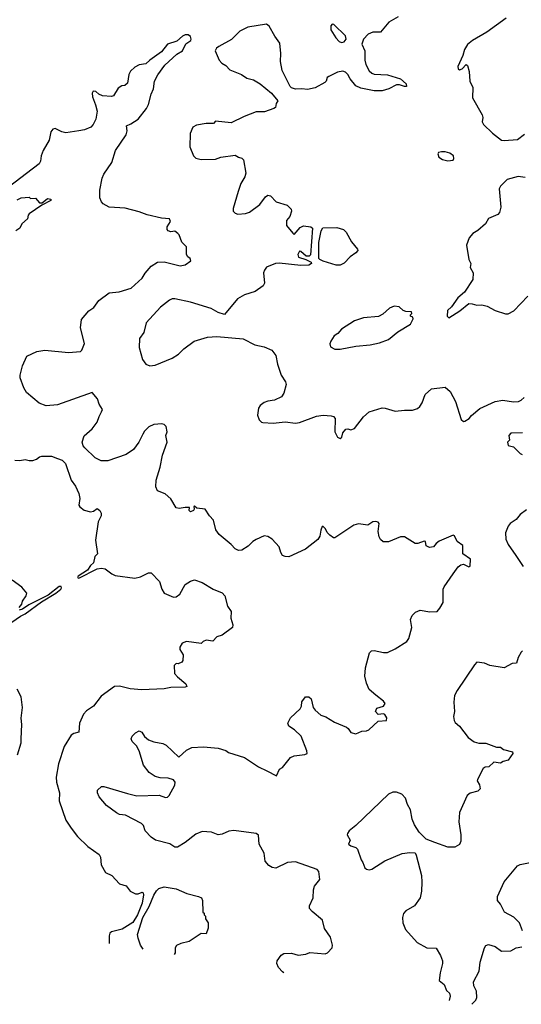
# Model space of a CAD drawing. Extents: x 2133461 to 2293071, y 753526 to 916327.
# Tile 3 of 256: x 2179914 to 2183735, y 795784 to 803282. Entities that reach past the tile are written whole.
import ezdxf

# ---------------------------------------------------------------- set-up
doc = ezdxf.new("R2010")
doc.units = 0

msp = doc.modelspace()

# ---------------------------------------------------------------- linework, layer by layer
at = {"layer": '0CON10XD'}
for points in [[(2182797.5, 803305), (2182725, 803264.2), (2182661.4, 803188.6), (2182605, 803188.6), (2182568.3, 803171.7), (2182533.8, 803135), (2182518.8, 803095), (2182542, 803045), (2182544, 802975), (2182551.7, 802941.7), (2182575, 802893.8), (2182595, 802876), (2182615, 802868), (2182715, 802862), (2182815, 802832.5), (2182857.5, 802795), (2182860, 802775), (2182845, 802773.3), (2182806.7, 802786.7), (2182785, 802787.5), (2182725, 802756.7), (2182675, 802741.2), (2182615, 802740.8), (2182512.1, 802762.1), (2182475, 802778.8), (2182430.9, 802830.9), (2182413.8, 802865), (2182395, 802882), (2182375, 802890), (2182335, 802884), (2182269.3, 802850.7), (2182257, 802843), (2182247.5, 802815), (2182237.5, 802805), (2182165, 802763.8), (2182105, 802750), (2182063.6, 802756.4), (2182015, 802753.8), (2181985, 802763.8), (2181973.8, 802775), (2181914.2, 802895), (2181900.8, 802965), (2181904.2, 803025), (2181894.3, 803105), (2181856.1, 803156.1), (2181815, 803234.2), (2181795, 803248.5), (2181652, 803225), (2181591.2, 803195), (2181527.6, 803132.4), (2181430.7, 803079.3), (2181412.5, 803065), (2181402, 803045), (2181434.1, 802974.1), (2181452.3, 802952.3), (2181483.9, 802933.9), (2181515, 802901.2), (2181604.2, 802864.2), (2181645, 802836.2), (2181693.9, 802823.9), (2181745, 802793.3), (2181831.7, 802721.7), (2181880, 802665), (2181867.5, 802645), (2181862.5, 802615), (2181850, 802605), (2181778.3, 802581.7), (2181715, 802581.2), (2181624.1, 802545.9), (2181525, 802498), (2181405, 802510), (2181389.3, 802490.7), (2181333.2, 802493.2), (2181260, 802480), (2181232.5, 802465), (2181212.9, 802415), (2181210.8, 802315), (2181238.8, 802245), (2181255, 802228.8), (2181295, 802217.5), (2181405, 802221.4), (2181445, 802235.8), (2181555, 802251.2), (2181580, 802235), (2181605, 802227.5), (2181617.5, 802215), (2181636, 802115), (2181628.8, 802085), (2181598.8, 802035), (2181577.1, 801975), (2181539.2, 801845), (2181538.8, 801825), (2181555, 801808), (2181575, 801800.8), (2181635, 801805.8), (2181665, 801816), (2181744.2, 801875.8), (2181787.3, 801932.7), (2181805, 801946.7), (2181825, 801940), (2181866.7, 801895), (2181950.5, 801870.5), (2181980.7, 801840.7), (2181983.8, 801825), (2181970.8, 801785), (2181946.8, 801753.2), (2181945.6, 801715.6), (2181995, 801656.2), (2182005, 801647.5), (2182049.5, 801700.5), (2182075, 801712.2), (2182132.5, 801705), (2182143.3, 801695), (2182128.3, 801491.7), (2182118, 801482), (2182095, 801482), (2182056.4, 801516.4), (2182045, 801520), (2182031.5, 801495), (2182038.8, 801475), (2182093, 801457), (2182133.3, 801435), (2182137.5, 801425), (2182115, 801412), (2182055, 801410.4), (2181890.9, 801429.1), (2181862.5, 801425), (2181795, 801398), (2181778, 801375), (2181772, 801355), (2181779.2, 801275), (2181768.8, 801255), (2181706.8, 801213.2), (2181625, 801187.5), (2181572.7, 801157.3), (2181475, 801037.5), (2181425, 801053.3), (2181372.3, 801082.3), (2181215, 801132), (2181095, 801156), (2181074.2, 801155.8), (2181055, 801146.7), (2180985.6, 801094.4), (2180877.5, 800975), (2180860.6, 800899.4), (2180825.8, 800855), (2180824.2, 800785), (2180848, 800695), (2180875, 800660), (2180906.1, 800646.1), (2180945, 800652), (2181075.7, 800704.3), (2181124.1, 800735.9), (2181163.3, 800775), (2181242.5, 800835), (2181345, 800865.8), (2181415, 800870), (2181615, 800853.3), (2181705, 800806.7), (2181775, 800790), (2181835, 800766), (2181865.7, 800725), (2181878, 800658), (2181905.8, 800575), (2181938.8, 800525), (2181944, 800505), (2181925, 800437.5), (2181908.8, 800411.2), (2181855, 800383.8), (2181805, 800378), (2181775, 800366.2), (2181746.1, 800343.9), (2181733.3, 800325), (2181725, 800270), (2181737.5, 800235), (2181755, 800217.5), (2181766.1, 800216.1), (2181845, 800208.8), (2181935, 800218.8), (2182015, 800208.8), (2182045, 800214), (2182175, 800262), (2182225, 800270), (2182286.1, 800266.1), (2182305, 800260), (2182315.8, 800245.8), (2182313.3, 800145), (2182335, 800102.5), (2182355, 800093.3), (2182367, 800103), (2182376.2, 800135), (2182397, 800163), (2182413, 800167), (2182435, 800158), (2182465, 800169.2), (2182531.7, 800258.3), (2182575, 800295.6), (2182675, 800325.6), (2182697.5, 800325), (2182775, 800300.6), (2182845, 800310), (2182905, 800310), (2182945, 800322.5), (2182962.4, 800337.6), (2182978.6, 800365), (2183002, 800428), (2183049.5, 800470.5), (2183155, 800483.8), (2183191.7, 800451.7), (2183232.2, 800375), (2183277, 800237), (2183293.2, 800223.2), (2183305, 800224.2), (2183338, 800245), (2183355, 800267.5), (2183418.3, 800321.7), (2183535, 800375.6), (2183595, 800384.3), (2183675, 800372.5), (2183714.1, 800375.9), (2183734.1, 800385.9), (2183755.7, 800404.3)], [(2183620, 803295), (2183471.7, 803188.3), (2183363.3, 803125), (2183325.8, 803094.2), (2183301.2, 803055), (2183289.5, 803010.5), (2183250, 802925), (2183255, 802907.5), (2183265, 802900), (2183285, 802908.8), (2183315, 802942.5), (2183323.6, 802933.6), (2183337.3, 802887.3), (2183342.1, 802815), (2183365.7, 802765), (2183363.6, 802686.4), (2183436.8, 802556.8), (2183441.2, 802538.8), (2183437.1, 802505), (2183446, 802485), (2183515, 802418.8), (2183585, 802366.2), (2183605, 802362), (2183705, 802369.2), (2183760.3, 802409.7)], [(2182365, 803110), (2182385, 803113.3), (2182401.2, 803135), (2182395, 803160), (2182307.5, 803245), (2182295, 803247.5), (2182283.3, 803235), (2182283.8, 803205), (2182322.5, 803145), (2182346.4, 803116.4), (2182365, 803110)], [(2181924.8, 796024.1), (2181915, 796030.8), (2181884, 796065), (2181872, 796095), (2181876.2, 796115), (2181905, 796157.5), (2181925, 796170), (2181985, 796173.3), (2182035, 796158), (2182092.7, 796167.3), (2182125, 796180), (2182240.7, 796169.3), (2182257.5, 796175), (2182293.3, 796215), (2182296.2, 796235), (2182281.2, 796295), (2182235, 796362.5), (2182220, 796425), (2182140.5, 796490.5), (2182121.2, 796515), (2182122, 796535), (2182150, 796595), (2182151.1, 796655), (2182158.9, 796685), (2182199.2, 796735), (2182193.1, 796795), (2182179.7, 796809.7), (2182015, 796868.6), (2181955, 796864.3), (2181865, 796820), (2181837.5, 796825), (2181811.1, 796841.1), (2181784.5, 796874.5), (2181775.7, 796935), (2181738.1, 797005), (2181732.3, 797072.3), (2181714.2, 797084.2), (2181545, 797107.1), (2181506.2, 797103.8), (2181455, 797080.8), (2181426.1, 797076.1), (2181375, 797096.2), (2181305, 797100), (2181255, 797081.2), (2181175, 797016.2), (2181115, 796980), (2181095, 796980), (2181056.4, 797006.4), (2180947.5, 797035), (2180915, 797056.7), (2180870, 797105), (2180856.7, 797145), (2180842.3, 797162.3), (2180720, 797225), (2180675, 797230), (2180651.2, 797241.2), (2180575, 797298.8), (2180518.8, 797365), (2180506.2, 797395), (2180506.7, 797415), (2180536.4, 797443.6), (2180555, 797443.3), (2180735, 797388.8), (2180805, 797371.2), (2180975, 797376.7), (2181025, 797360), (2181039.3, 797360.7), (2181053.3, 797375), (2181096.4, 797453.6), (2181097.5, 797475), (2181085, 797492.5), (2181045, 797507.5), (2180985, 797508.8), (2180945, 797518.8), (2180900.3, 797550.3), (2180856.2, 797605), (2180823.6, 797713.6), (2180803, 797753), (2180770, 797785), (2180762.5, 797805), (2180770, 797825), (2180795, 797852.5), (2180825, 797866.7), (2180845, 797857.5), (2180863.6, 797823.6), (2180895, 797797.5), (2180935, 797783.3), (2181005, 797770), (2181028.8, 797758.8), (2181125, 797667.5), (2181185, 797718.8), (2181225, 797740), (2181314.2, 797745.8), (2181425, 797733.8), (2181485, 797717.5), (2181505, 797702.5), (2181625, 797663.8), (2181731.7, 797591.7), (2181796.7, 797563.3), (2181870, 797525), (2181892.5, 797575), (2181915, 797587.5), (2181977, 797663), (2182003.6, 797676.4), (2182085, 797686.7), (2182102.5, 797695), (2182101.2, 797715), (2182056.7, 797825), (2182007.5, 797875), (2181965, 797903.3), (2181956.7, 797925), (2181977.5, 797965), (2182050, 798035), (2182060, 798055), (2182063, 798087), (2182090, 798125), (2182115, 798126.7), (2182135, 798110), (2182150, 798045), (2182163.6, 798023.6), (2182207.1, 797987.1), (2182245, 797974.3), (2182312.3, 797932.3), (2182403.8, 797893.8), (2182416.2, 797885), (2182435, 797853.8), (2182475, 797844.2), (2182520, 797865), (2182555, 797866.7), (2182572.5, 797875), (2182645, 797940), (2182707.5, 797945), (2182710, 797965), (2182695, 797992.5), (2182685, 797997.5), (2182645, 797992.5), (2182624.1, 798014.1), (2182635, 798038.8), (2182686.1, 798053.9), (2182696.7, 798075), (2182685, 798092.5), (2182627.3, 798137.3), (2182575, 798182.5), (2182555, 798230), (2182543.9, 798283.9), (2182547, 798347), (2182579.3, 798460.7), (2182593.9, 798476.1), (2182615, 798478.8), (2182684.2, 798464.2), (2182715, 798464.2), (2182775, 798490.8), (2182861.7, 798548.3), (2182878.7, 798571.3), (2182901.1, 798655), (2182891.5, 798715), (2182902.9, 798745), (2182928.3, 798771.7), (2182965, 798785.8), (2183037.7, 798772.3), (2183095, 798776.7), (2183115, 798800), (2183138.8, 798845), (2183140, 798945), (2183146.4, 798963.6), (2183215, 799063.3), (2183253.3, 799115), (2183275, 799132), (2183295, 799136), (2183335, 799116.7), (2183345, 799120), (2183346.5, 799175), (2183290, 799215), (2183288.8, 799278.8), (2183245, 799308.8), (2183225, 799352.5), (2183216, 799356), (2183110, 799310), (2183086.1, 799293.9), (2183065, 799267.5), (2183035, 799262.5), (2183010, 799275), (2183005, 799307.5), (2182995, 799310), (2182946.4, 799293.6), (2182925, 799293.3), (2182843.9, 799343.9), (2182815, 799344.2), (2182723, 799307), (2182682.5, 799305), (2182662.7, 799322.7), (2182652, 799345), (2182644, 799385), (2182650.8, 799445), (2182645, 799455.5), (2182625, 799461.9), (2182605, 799459.4), (2182565, 799434.3), (2182495, 799442.9), (2182457.9, 799432.1), (2182315, 799337.5), (2182305, 799337.5), (2182277, 799357), (2182255, 799377.5), (2182242.5, 799405), (2182225, 799422.5), (2182218.3, 799421.7), (2182206.7, 799395), (2182200.5, 799349.5), (2182185, 799323.8), (2182090.2, 799249.8), (2181965, 799192), (2181935, 799193.3), (2181915, 799203.3), (2181902, 799225), (2181889.1, 799269.1), (2181836.6, 799326.6), (2181805, 799348), (2181775, 799352.5), (2181715.7, 799324.3), (2181690.9, 799309.1), (2181655, 799273.3), (2181605, 799243.3), (2181580.7, 799240.7), (2181555, 799253.3), (2181525, 799286.7), (2181432.1, 799362.1), (2181408.3, 799398.3), (2181391.2, 799471.2), (2181358.8, 799505), (2181325.8, 799555.8), (2181263, 799563), (2181245, 799577.5), (2181240, 799575), (2181242.5, 799555), (2181237.5, 799545), (2181215, 799533.8), (2181203.6, 799543.6), (2181206.4, 799566.4), (2181175, 799567.5), (2181129.2, 799559.2), (2181106.7, 799565), (2181065, 799633.3), (2181022.3, 799672.3), (2180964.2, 799694.2), (2180951.2, 799725), (2180954, 799775), (2180984.3, 799875.7), (2181001.4, 799965), (2181038, 800065), (2181026, 800115), (2181036, 800145), (2181030, 800185), (2181015, 800198.8), (2180996.4, 800203.6), (2180935, 800200.8), (2180897.9, 800182.1), (2180865, 800150), (2180852.7, 800127.3), (2180820.8, 800065), (2180781.3, 800008.7), (2180725, 799970), (2180585.9, 799924.1), (2180535, 799923.3), (2180487.5, 799945), (2180411.2, 800021.2), (2180398.3, 800038.3), (2180390, 800065), (2180405.9, 800114.1), (2180465, 800166.7), (2180505, 800217.5), (2180518.3, 800261.7), (2180536.7, 800295), (2180543.3, 800315), (2180520, 800355), (2180506.1, 800396.1), (2180465, 800443.3), (2180201.7, 800348.3), (2180115, 800341.4), (2180061.7, 800361.7), (2179965, 800443.8), (2179945, 800478.8), (2179918.1, 800555), (2179917.1, 800575), (2179934.3, 800645.7), (2179968.8, 800721.2), (2180045.6, 800754.4), (2180104.2, 800765.8), (2180285, 800748), (2180377.5, 800755), (2180386.7, 800765), (2180406.4, 800816.4), (2180376.7, 800935), (2180385, 801000), (2180440, 801065), (2180479.7, 801090.3), (2180516.2, 801145), (2180595, 801201.4), (2180670.3, 801209.7), (2180763.2, 801236.8), (2180845.7, 801314.3), (2180868.7, 801351.3), (2180915.5, 801404.5), (2180963.3, 801435), (2181015, 801438.1), (2181135, 801408), (2181175, 801416.7), (2181216.7, 801445), (2181212.5, 801465), (2181195.8, 801475.8), (2181184.2, 801495), (2181185, 801552.5), (2181149.3, 801589.3), (2181128.8, 801645), (2181117.5, 801655), (2181095, 801672.5), (2181065, 801666.2), (2181044.3, 801674.3), (2181036.7, 801685), (2181037.5, 801705), (2181063.3, 801745), (2181055.9, 801765.9), (2180995, 801772), (2180885, 801796), (2180825, 801819.2), (2180716.6, 801846.6), (2180594.2, 801854.2), (2180550.3, 801880.3), (2180535.9, 801895.9), (2180524, 801925), (2180524.2, 801985), (2180542.5, 802075), (2180555.8, 802105), (2180615.8, 802195), (2180643.6, 802286.4), (2180724, 802405), (2180731.4, 802435), (2180726.7, 802475), (2180761.3, 802488.7), (2180815, 802526), (2180880, 802605), (2180895, 802637.5), (2180914, 802715), (2180934.2, 802755.8), (2180940.5, 802815), (2180966.6, 802863.4), (2181020.6, 802935), (2181111.2, 803018.8), (2181152.9, 803045), (2181180.5, 803099.5), (2181216.9, 803125), (2181220, 803135), (2181213.9, 803153.9), (2181196.4, 803166.4), (2181175, 803166.7), (2181155, 803157.5), (2181111.7, 803118.3), (2181039.4, 803095), (2180993.2, 803036.8), (2180904.6, 802975.4), (2180875, 802945.6), (2180825, 802940), (2180789.8, 802920.2), (2180758.5, 802891.5), (2180744.6, 802865.4), (2180735, 802800), (2180715, 802781.2), (2180692.3, 802777.7), (2180665, 802760), (2180628.3, 802701.7), (2180613.3, 802696.7), (2180545, 802703.3), (2180516.4, 802716.4), (2180495, 802735.7), (2180472.7, 802737.3), (2180466.1, 802723.9), (2180467.5, 802695), (2180491.5, 802635), (2180503.1, 802585), (2180493.1, 802525), (2180473.1, 802485), (2180455, 802464.4), (2180406.2, 802443.8), (2180365, 802436.7), (2180265, 802422.1), (2180235, 802429.1), (2180185, 802452.9), (2180165, 802450), (2180152, 802428), (2180137.1, 802365), (2180092.6, 802287.4), (2180078.1, 802245), (2180073.3, 802205), (2180063.1, 802185), (2179825, 802003.8)], [(2183175, 802208.8), (2183215, 802213.3), (2183220, 802225), (2183217.5, 802245), (2183190, 802265), (2183155, 802276.2), (2183126.4, 802276.4), (2183105, 802270), (2183098.3, 802261.7), (2183107.5, 802235), (2183135, 802216.7), (2183175, 802208.8)], [(2183765, 802081.2), (2183711.7, 802088.3), (2183626.7, 802065), (2183576.1, 802013.9), (2183566.7, 801995), (2183580, 801855), (2183567.5, 801815), (2183555, 801800), (2183485, 801768.8), (2183461.2, 801728.8), (2183403.2, 801676.8), (2183365, 801653.8), (2183338.3, 801621.7), (2183318, 801565), (2183335.8, 801455), (2183349.2, 801425), (2183346, 801395), (2183369.2, 801355), (2183364.4, 801305), (2183303, 801207), (2183251.2, 801165), (2183203, 801097), (2183171.7, 801068.3), (2183170, 801025), (2183181.7, 801011.7), (2183265.6, 801064.4), (2183335, 801120), (2183359.3, 801119.3), (2183395, 801107.5), (2183435, 801110), (2183475, 801101.2), (2183535, 801066.7), (2183615, 801042.5), (2183635, 801042.5), (2183677.5, 801065), (2183783.6, 801176.4)], [(2179895, 801910), (2179925, 801925.7), (2179985, 801930), (2179995, 801920), (2180035, 801922.5), (2180065, 801886.7), (2180085, 801887.5), (2180125, 801920), (2180150, 801915), (2180150, 801905), (2180081.2, 801868.8), (2179986, 801805), (2179978.6, 801795), (2179973.8, 801766.2), (2179931.2, 801728.8), (2179914.2, 801695.8), (2179884.4, 801675.6)], [(2182355, 801412.5), (2182325, 801414.3), (2182225, 801443.3), (2182200, 801455), (2182193.3, 801465), (2182191.2, 801585), (2182210, 801675), (2182223.5, 801696.5), (2182329.1, 801699.1), (2182380, 801685), (2182400, 801665), (2182440.2, 801590.2), (2182487.5, 801535), (2182490, 801525), (2182475, 801506.2), (2182432.2, 801477.8), (2182385, 801428.8), (2182355, 801412.5)], [(2182355, 800774), (2182475, 800797.1), (2182584.4, 800805.6), (2182655, 800822.5), (2182722.7, 800847.3), (2182795, 800906.2), (2182890, 800965), (2182910, 801005), (2182908.3, 801018.3), (2182890, 801025), (2182890, 801035), (2182900, 801045), (2182898.3, 801058.3), (2182855, 801060), (2182835, 801068.8), (2182805, 801095.8), (2182765, 801102), (2182731.2, 801085), (2182679.1, 801040.9), (2182647.6, 801022.4), (2182532.2, 801012.2), (2182465, 800989.6), (2182366, 800925), (2182337, 800893), (2182310, 800875), (2182283.3, 800835), (2182276.7, 800815), (2182282.3, 800792.3), (2182315, 800774), (2182355, 800774)], [(2183743.6, 800136.4), (2183655, 800134), (2183638.8, 800115), (2183645, 800080), (2183630, 800065), (2183635, 800040), (2183675, 800028.8), (2183725, 799978), (2183741.7, 799971.7)], [(2179877.4, 799927.4), (2179915, 799926.2), (2179955, 799934), (2179985, 799925.7), (2180013.6, 799926.4), (2180042.9, 799935), (2180065, 799953.1), (2180082.1, 799957.9), (2180155, 799958.2), (2180201.3, 799941.3), (2180237, 799927), (2180261.8, 799901.8), (2180305.9, 799775), (2180339.7, 799729.7), (2180365.2, 799675.2), (2180370.7, 799635), (2180365.4, 799585.4), (2180371.6, 799571.6), (2180405, 799547.1), (2180454.2, 799535.8), (2180475, 799540.8), (2180505, 799560.8), (2180525, 799544.2), (2180535.6, 799525), (2180534.4, 799505), (2180511.7, 799458.3), (2180492.1, 799317.9), (2180507.1, 799215), (2180486.4, 799193.6), (2180476.2, 799145), (2180454.1, 799125), (2180430.3, 799089.7), (2180358.9, 799045), (2180353.5, 799033.5), (2180365, 799030), (2180505, 799100.5), (2180536.3, 799106.3), (2180565, 799101.2), (2180615, 799062.5), (2180640.3, 799050.3), (2180789.7, 799030.3), (2180835, 799039.2), (2180895, 799070), (2180915, 799071.2), (2180980, 799005), (2180996.9, 798945), (2181015, 798916), (2181085, 798884.3), (2181105, 798888), (2181133.2, 798906.8), (2181175, 798980), (2181214.5, 799005.5), (2181245, 799016), (2181305, 798996.2), (2181388.8, 798945), (2181455, 798917.3), (2181475.3, 798895), (2181496.2, 798816.2), (2181525.3, 798775), (2181521.4, 798725), (2181538.1, 798675), (2181535.8, 798655), (2181455.6, 798594.4), (2181415, 798582.5), (2181385, 798550), (2181333.9, 798556.1), (2181311.7, 798548.3), (2181295, 798532.5), (2181185, 798546.7), (2181152.5, 798535), (2181132.5, 798505), (2181132.5, 798485), (2181160, 798445), (2181157, 798403), (2181150, 798390), (2181121.7, 798378.3), (2181105, 798380), (2181090, 798365), (2181093, 798303), (2181115, 798277.5), (2181180, 798225), (2181187.5, 798205), (2181175, 798200), (2181065, 798196), (2181015, 798186), (2180845, 798180), (2180755, 798186.2), (2180675, 798206), (2180635, 798203.8), (2180535, 798130), (2180477.1, 798055), (2180421.9, 798018.1), (2180399.6, 797995), (2180370.6, 797925), (2180364.1, 797855.9), (2180325, 797847.8), (2180307.1, 797835), (2180252, 797748), (2180210, 797615), (2180191.2, 797515), (2180193.9, 797475), (2180216.2, 797395), (2180215.4, 797335), (2180265, 797186), (2180305.6, 797125), (2180355, 797062.9), (2180434, 796985), (2180519.2, 796925), (2180529.4, 796905), (2180535, 796847.5), (2180568.3, 796788.3), (2180615.8, 796765.8), (2180675, 796702.5), (2180725, 796687.5), (2180756.4, 796646.4), (2180795, 796626), (2180815, 796625.8), (2180847.1, 796637.1), (2180855, 796633.3), (2180857.3, 796617.3), (2180846.7, 796555), (2180810.8, 796465), (2180775, 796406.5), (2180695, 796355.7), (2180613.6, 796336.4), (2180599.2, 796325), (2180594.5, 796305.5), (2180596.5, 796246.2)], [(2183775, 799550), (2183725.8, 799515), (2183695, 799477.1), (2183650.8, 799445), (2183634.2, 799425), (2183614.2, 799375), (2183615.9, 799325.9), (2183633.8, 799285), (2183692.1, 799202.1), (2183748.3, 799118.3)], [(2179910, 798805), (2179929.1, 798830.9), (2179935.6, 798855), (2179962.5, 798895), (2179968, 798915), (2179930.6, 798960.6), (2179855.8, 799015)], [(2179855, 798693.8), (2179920.4, 798739.6), (2179955, 798757.1), (2180081.1, 798848.9), (2180189.4, 798915), (2180226.2, 798945), (2180232.2, 798955), (2180229.6, 798965), (2180215, 798966.9), (2180129.9, 798900.1), (2179983.8, 798826.2), (2179935, 798793.5), (2179910, 798785)], [(2183745, 798476.7), (2183733.9, 798466.1), (2183710, 798425), (2183697, 798383), (2183665, 798378.8), (2183605, 798346.7), (2183494.1, 798364.1), (2183455, 798381.2), (2183395, 798390), (2183378.3, 798368.3), (2183246.2, 798175), (2183226.2, 798135), (2183222, 798085), (2183226, 798015), (2183218.8, 797975), (2183222.5, 797945), (2183230.7, 797930.7), (2183265, 797902.5), (2183330, 797815), (2183375, 797784.3), (2183412.1, 797772.1), (2183465, 797774.2), (2183545, 797742.5), (2183575, 797742.5), (2183600, 797725), (2183666.7, 797706.7), (2183670, 797695), (2183635, 797643.3), (2183596.1, 797633.9), (2183575, 797621.2), (2183525, 797627.5), (2183487, 797593), (2183460.7, 797589.3), (2183445, 797580), (2183400, 797495), (2183398.8, 797485), (2183416.2, 797455), (2183422.5, 797425), (2183403.6, 797406.4), (2183345, 797392.5), (2183322.5, 797375), (2183263.8, 797245), (2183258.8, 797175), (2183273.3, 797075), (2183273, 797027), (2183265, 797002.5), (2183229.3, 796980.7), (2183175, 796980), (2183075, 797015.8), (2183011.2, 797041.2), (2182956.7, 797095), (2182921.7, 797151.7), (2182904.2, 797194.2), (2182891.2, 797265), (2182868.8, 797305), (2182853.3, 797355), (2182825, 797383.3), (2182785, 797398.8), (2182755, 797398.8), (2182722.5, 797385), (2182473.3, 797145), (2182422.5, 797105), (2182410, 797085), (2182407.5, 797075), (2182430, 797035), (2182417.5, 797005), (2182435, 796991.2), (2182475, 796977.5), (2182486.5, 796966.5), (2182514.4, 796884.4), (2182528.8, 796865), (2182543.9, 796823.9), (2182555, 796812.5), (2182575, 796807.5), (2182595, 796812.5), (2182693.9, 796876.1), (2182826.2, 796933.8), (2182885, 796941.2), (2182925, 796936.7), (2182935, 796920), (2182974, 796765), (2182976, 796715)], [(2179896.1, 797685), (2179923.9, 797775), (2179926.2, 797805), (2179930.6, 797915), (2179924.3, 797964.3), (2179934.2, 798045), (2179924.2, 798125), (2179893.3, 798183.3)], [(2183744.1, 796344.1), (2183721.2, 796405), (2183677.3, 796447.3), (2183606.1, 796486.1), (2183575, 796547.5), (2183553.8, 796575), (2183554.3, 796605), (2183604, 796716), (2183705, 796840), (2183725, 796850), (2183815, 796866.7)], [(2182976, 796715), (2182974, 796645), (2182963.8, 796595), (2182920, 796535), (2182855, 796496.2), (2182836.2, 796475), (2182828.8, 796445), (2182832, 796405), (2182853.3, 796355), (2182942.5, 796255), (2183015, 796213.3), (2183085, 796212.5), (2183120, 796155), (2183133.3, 796115), (2183133.3, 796095), (2183116.7, 796025), (2183110, 795965), (2183147.5, 795935), (2183165, 795890), (2183188, 795868), (2183192, 795845), (2183185.7, 795814.3), (2183185.3, 795813.3)], [(2180853.7, 796203.2), (2180833.2, 796235), (2180815, 796286.7), (2180811.8, 796315), (2180852.2, 796445), (2180901, 796529), (2180935, 796615.4), (2180955, 796648.5), (2180973.8, 796665), (2181015, 796678.5), (2181105, 796664.3), (2181187.7, 796627.7), (2181275, 796606.2), (2181297.5, 796595), (2181307.5, 796575), (2181310, 796485), (2181318.3, 796478.3), (2181320, 796465), (2181330, 796455), (2181330, 796435), (2181350, 796405), (2181350, 796365), (2181335, 796320), (2181295, 796322.5), (2181205, 796262), (2181141.7, 796248.3), (2181107.3, 796232.7), (2181098, 796215), (2181097.5, 796175), (2181090.7, 796163.6)], [(2183359, 795784.3), (2183388.8, 795815), (2183396, 795835), (2183392.5, 795885), (2183374.3, 795925), (2183371.4, 795955), (2183414.1, 796035.9), (2183421.2, 796105), (2183453.8, 796215), (2183465, 796232.5), (2183485, 796238.8), (2183535, 796224.2), (2183585, 796189.2), (2183655, 796190.8), (2183695, 796213.8), (2183738.3, 796221.7)]]:
    msp.add_lwpolyline(points, dxfattribs=at)

doc.saveas('drawing.dxf')
